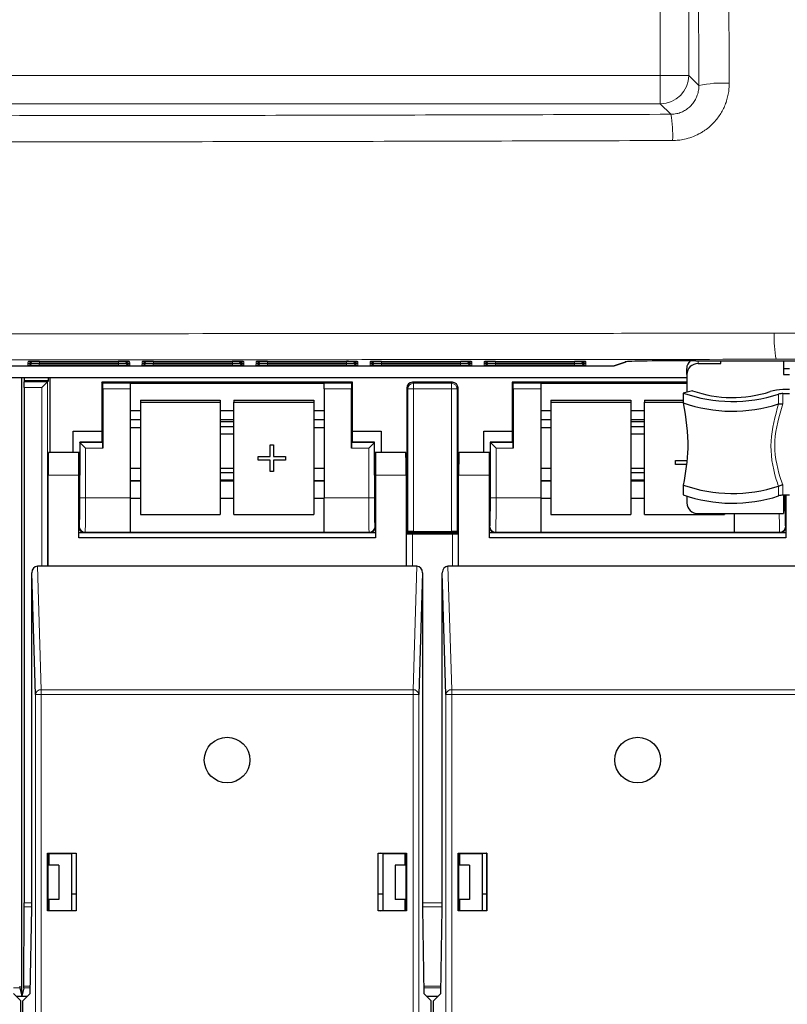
# Paper-space layout 'Blatt3' of a CAD drawing. Header units: millimetres. Extents: x 5 to 418, y 2 to 292.
# Tile 8 of 55: x 83 to 99, y 117 to 139. Entities that reach past the tile are written whole.
import ezdxf

# ---------------------------------------------------------------- set-up
doc = ezdxf.new("R2010")
doc.units = ezdxf.units.MM

psp = doc.layouts.new('Blatt3')

# ---------------------------------------------------------------- linework, layer by layer
at = {"color": 7, "linetype": 'Continuous', "lineweight": 18}
for p, q in [((96.5626, 137.5943), (96.5626, 189.7928)), ((97.1867, 189.7928), (97.1867, 137.5943)), ((56.821, 137.5943), (96.5626, 137.5943)), ((96.5626, 136.9701), (96.5626, 137.5943)), ((97.1867, 137.5943), (96.5626, 137.5943)), ((97.1867, 137.5943), (97.408, 137.3729)), ((96.5626, 136.9701), (56.821, 136.9701)), ((96.7932, 136.7395), (96.5626, 136.9701)), ((97.3918, 131.3338), (97.3918, 131.2691)), ((82.6994, 131.2392), (82.701, 131.2695)), ((82.7218, 131.2712), (82.701, 131.2695)), ((82.7017, 131.2829), (82.7033, 131.3131)), ((82.7241, 131.3148), (82.7033, 131.3131)), ((82.9489, 131.2349), (82.9489, 131.2738)), ((84.6847, 131.2349), (82.9489, 131.2349)), ((82.9511, 131.2785), (82.9511, 131.3174)), ((84.6824, 131.2785), (82.9511, 131.2785)), ((84.6824, 131.2785), (84.6824, 131.3174)), ((84.6847, 131.2349), (84.6847, 131.2738)), ((84.9303, 131.3131), (84.9095, 131.3148)), ((84.9326, 131.2695), (84.9118, 131.2712)), ((84.9303, 131.3131), (84.9319, 131.2829)), ((84.9326, 131.2695), (84.9341, 131.2392)), ((85.1994, 131.2392), (85.201, 131.2695)), ((85.2218, 131.2712), (85.201, 131.2695)), ((85.2017, 131.2829), (85.2033, 131.3131)), ((85.2241, 131.3148), (85.2033, 131.3131)), ((85.4489, 131.2349), (85.4489, 131.2738)), ((87.1847, 131.2349), (85.4489, 131.2349)), ((85.4511, 131.2785), (85.4511, 131.3174)), ((87.1824, 131.2785), (85.4511, 131.2785)), ((87.1824, 131.2785), (87.1824, 131.3174)), ((87.1847, 131.2349), (87.1847, 131.2738)), ((87.4303, 131.3131), (87.4095, 131.3148)), ((87.4326, 131.2695), (87.4118, 131.2712)), ((87.4303, 131.3131), (87.4319, 131.2829)), ((87.4326, 131.2695), (87.4341, 131.2392)), ((87.6994, 131.2392), (87.701, 131.2695)), ((87.7218, 131.2712), (87.701, 131.2695)), ((87.7017, 131.2829), (87.7033, 131.3131)), ((87.7241, 131.3148), (87.7033, 131.3131)), ((87.9489, 131.2349), (87.9489, 131.2738)), ((89.6847, 131.2349), (87.9489, 131.2349)), ((87.9511, 131.2785), (87.9511, 131.3174)), ((89.6824, 131.2785), (87.9511, 131.2785)), ((89.6824, 131.2785), (89.6824, 131.3174)), ((89.6847, 131.2349), (89.6847, 131.2738)), ((89.9303, 131.3131), (89.9095, 131.3148)), ((89.9326, 131.2695), (89.9118, 131.2712)), ((89.9303, 131.3131), (89.9319, 131.2829)), ((89.9326, 131.2695), (89.9341, 131.2392)), ((90.1994, 131.2392), (90.201, 131.2695)), ((90.2218, 131.2712), (90.201, 131.2695)), ((90.2017, 131.2829), (90.2033, 131.3131)), ((90.2241, 131.3148), (90.2033, 131.3131)), ((90.4489, 131.2349), (90.4489, 131.2738)), ((92.1847, 131.2349), (90.4489, 131.2349)), ((90.4511, 131.2785), (90.4511, 131.3174)), ((92.1824, 131.2785), (90.4511, 131.2785)), ((92.1824, 131.2785), (92.1824, 131.3174)), ((92.1847, 131.2349), (92.1847, 131.2738)), ((92.4303, 131.3131), (92.4095, 131.3148)), ((92.4326, 131.2695), (92.4118, 131.2712)), ((92.4303, 131.3131), (92.4319, 131.2829)), ((92.4326, 131.2695), (92.4341, 131.2392)), ((92.6994, 131.2392), (92.701, 131.2695)), ((92.701, 131.2695), (92.7218, 131.2712)), ((92.7017, 131.2829), (92.7033, 131.3131)), ((92.7033, 131.3131), (92.7241, 131.3148)), ((92.9489, 131.2738), (92.9489, 131.2349)), ((94.6847, 131.2349), (92.9489, 131.2349)), ((92.9511, 131.3174), (92.9511, 131.2785)), ((94.6824, 131.2785), (92.9511, 131.2785)), ((94.6824, 131.3174), (94.6824, 131.2785)), ((94.6847, 131.2738), (94.6847, 131.2349)), ((94.9303, 131.3131), (94.9095, 131.3148)), ((94.9326, 131.2695), (94.9118, 131.2712)), ((94.9303, 131.3131), (94.9319, 131.2829)), ((94.9326, 131.2695), (94.9341, 131.2392)), ((95.5324, 131.2203), (95.7961, 131.3081)), ((82.6208, 130.8682), (83.1314, 130.8682)), ((83.0064, 130.7432), (82.6213, 130.7432)), ((83.0064, 126.8228), (83.0064, 130.7432)), ((83.1314, 130.8682), (83.1314, 126.8228)), ((84.3386, 130.8398), (84.9418, 130.8398)), ((84.9418, 130.7149), (84.3408, 130.7149)), ((89.1918, 130.8398), (89.7949, 130.8398)), ((89.7928, 130.7149), (89.1918, 130.7149)), ((91.0261, 130.7149), (91.0043, 130.7367)), ((91.0261, 127.5836), (91.0261, 130.7149)), ((91.0261, 130.7149), (91.1511, 130.7149)), ((91.1293, 130.8617), (91.1511, 130.8398)), ((91.1511, 130.7149), (91.1511, 130.8398)), ((91.1511, 130.8398), (91.9824, 130.8398)), ((91.1511, 130.7149), (91.1511, 127.5857)), ((91.9824, 130.7149), (91.1511, 130.7149)), ((91.9824, 130.8398), (92.0043, 130.8617)), ((91.9824, 130.7149), (91.9824, 130.8398)), ((91.9824, 127.5857), (91.9824, 130.7149)), ((91.9824, 130.7149), (92.1074, 130.7149)), ((92.1293, 130.7367), (92.1074, 130.7149)), ((92.1074, 130.7149), (92.1074, 127.5836)), ((93.3386, 130.8398), (93.9418, 130.8398)), ((93.9418, 130.7149), (93.3408, 130.7149)), ((99.1565, 130.3854), (99.1565, 130.5994)), ((99.2493, 130.6135), (99.2493, 130.3843)), ((84.9418, 130.0446), (85.1668, 130.0446)), ((86.9168, 130.0446), (87.2168, 130.0446)), ((88.9668, 130.0446), (89.1918, 130.0446)), ((93.9418, 130.0446), (94.1668, 130.0446)), ((95.9168, 130.0446), (96.2168, 130.0446)), ((83.8386, 129.5398), (84.3386, 129.5398)), ((83.8386, 128.3227), (83.8386, 129.5398)), ((83.9636, 129.4149), (83.9636, 128.3227)), ((84.3408, 129.4149), (83.9636, 129.4149)), ((90.1699, 129.4149), (89.7928, 129.4149)), ((89.7949, 129.5398), (90.2949, 129.5398)), ((90.1699, 128.3227), (90.1699, 129.4149)), ((90.2949, 129.5398), (90.2949, 128.3227)), ((92.8386, 128.3227), (92.8386, 129.5398)), ((92.8386, 129.5398), (93.3386, 129.5398)), ((92.9636, 129.4149), (92.9636, 128.3227)), ((93.3408, 129.4149), (92.9636, 129.4149)), ((83.8168, 128.8228), (83.1418, 128.8228)), ((90.9918, 128.8228), (90.3168, 128.8228)), ((92.8168, 128.8228), (92.1418, 128.8228)), ((84.9418, 128.6896), (85.1668, 128.6896)), ((86.9168, 128.6896), (87.2168, 128.6896)), ((88.9668, 128.6896), (89.1918, 128.6896)), ((93.9418, 128.6896), (94.1668, 128.6896)), ((95.9168, 128.6896), (96.2168, 128.6896)), ((99.1565, 128.3676), (99.1565, 128.5815)), ((99.2493, 128.6108), (99.2493, 128.3817)), ((83.9636, 128.3227), (83.8386, 128.3227)), ((83.9636, 128.3227), (84.9418, 128.3227)), ((89.1918, 128.3227), (90.1699, 128.3227)), ((90.2949, 128.3227), (90.1699, 128.3227)), ((92.9636, 128.3227), (92.8386, 128.3227)), ((92.9636, 128.3227), (93.9418, 128.3227)), ((99.2949, 128.3227), (99.2668, 128.3227)), ((99.2949, 128.3817), (99.2949, 128.3227)), ((83.8168, 127.6867), (83.8279, 127.6978)), ((90.3056, 127.6978), (90.3168, 127.6867)), ((92.8168, 127.6867), (92.8279, 127.6978)), ((99.3056, 127.6978), (99.3168, 127.6867)), ((83.9529, 127.5728), (83.9418, 127.5617)), ((84.9418, 127.5728), (83.9529, 127.5728)), ((90.1807, 127.5728), (89.1918, 127.5728)), ((90.1918, 127.5617), (90.1807, 127.5728)), ((91.0021, 126.8228), (91.0021, 127.5398)), ((91.1271, 127.5377), (91.1271, 126.8228)), ((92.0064, 126.8228), (92.0064, 127.5377)), ((92.1314, 127.5398), (92.1314, 126.8228)), ((92.9529, 127.5728), (92.9418, 127.5617)), ((93.9418, 127.5728), (92.9529, 127.5728)), ((99.1807, 127.5728), (98.1918, 127.5728)), ((99.1918, 127.5617), (99.1807, 127.5728)), ((82.9077, 126.8228), (82.9895, 124.1165)), ((91.144, 124.1165), (91.2259, 126.8228)), ((91.9077, 126.8228), (91.9895, 124.1165)), ((82.9895, 124.0083), (82.8646, 124.0083)), ((82.8646, 100.4251), (82.8646, 124.0083)), ((82.9895, 124.0083), (82.9895, 124.1165)), ((82.9895, 124.1165), (91.144, 124.1165)), ((82.9895, 124.0083), (82.9895, 100.4251)), ((91.144, 124.0083), (82.9895, 124.0083)), ((91.144, 124.0083), (91.144, 124.1165)), ((91.144, 100.4251), (91.144, 124.0083)), ((91.144, 124.0083), (91.269, 124.0083)), ((91.269, 124.0083), (91.269, 100.4251)), ((91.8646, 100.4251), (91.8646, 124.0083)), ((91.9895, 124.0083), (91.8646, 124.0083)), ((91.9895, 124.0083), (91.9895, 124.1165)), ((91.9895, 124.1165), (100.144, 124.1165)), ((91.9895, 124.0083), (91.9895, 100.4251)), ((100.144, 124.0083), (91.9895, 124.0083)), ((82.7838, 119.3534), (82.6212, 119.3534)), ((82.6213, 119.4418), (82.7838, 119.4418)), ((91.3498, 119.4418), (91.7838, 119.4418)), ((91.7838, 119.3534), (91.3498, 119.3534)), ((82.5204, 117.5757), (82.3803, 117.5757)), ((82.7533, 117.5757), (82.6132, 117.5757)), ((82.6136, 117.6123), (82.7539, 117.6123)), ((91.3796, 117.6123), (91.7539, 117.6123)), ((91.7533, 117.5757), (91.3803, 117.5757))]:
    psp.add_line(p, q, dxfattribs=at)
at = {"color": 7, "linetype": 'Continuous', "lineweight": 25}
for p, q in [((97.344, 131.3338), (129.2896, 131.3338)), ((97.8918, 131.2691), (97.8918, 131.3338)), ((99.2668, 131.3338), (99.2668, 131.0341)), ((56.0828, 131.2203), (95.5324, 131.2203)), ((82.9509, 131.2738), (84.6827, 131.2738)), ((82.9532, 131.3174), (84.6804, 131.3174)), ((84.9141, 131.271), (84.916, 131.2709)), ((85.4509, 131.2738), (87.1827, 131.2738)), ((85.4532, 131.3174), (87.1804, 131.3174)), ((87.4118, 131.3146), (87.4137, 131.3145)), ((87.9509, 131.2738), (89.6827, 131.2738)), ((87.9532, 131.3174), (89.6804, 131.3174)), ((89.9141, 131.271), (89.916, 131.2709)), ((90.4509, 131.2738), (92.1827, 131.2738)), ((90.4532, 131.3174), (92.1804, 131.3174)), ((92.4141, 131.271), (92.416, 131.2709)), ((92.9509, 131.2738), (94.6827, 131.2738)), ((92.9532, 131.3174), (94.6804, 131.3174)), ((95.5482, 131.2229), (95.8119, 131.3107)), ((97.1418, 131.0341), (97.1418, 131.1624)), ((97.3918, 131.2691), (97.8918, 131.2691)), ((99.2668, 131.1624), (99.3918, 131.1624)), ((55.6918, 130.9651), (97.1418, 130.9651)), ((82.5668, 117.3901), (82.5668, 130.9651)), ((82.6153, 130.9651), (82.6153, 130.8901)), ((83.1533, 130.8901), (83.1533, 130.9651)), ((83.1793, 130.9651), (83.1793, 129.3228)), ((97.1418, 131.0341), (97.1418, 130.643)), ((99.2668, 131.0341), (99.3918, 131.0341)), ((82.6153, 130.8901), (82.6208, 130.8682)), ((83.1533, 130.8901), (82.6153, 130.8901)), ((82.6213, 130.7432), (82.6213, 119.4418)), ((83.1314, 130.8682), (83.0064, 130.7432)), ((83.1314, 130.8682), (83.1533, 130.8901)), ((84.3168, 130.8617), (84.3168, 129.7877)), ((84.3386, 130.8398), (84.3168, 130.8617)), ((89.8168, 130.8617), (84.3168, 130.8617)), ((84.3408, 130.7149), (84.3408, 129.4149)), ((84.9418, 130.8421), (89.1918, 130.8421)), ((84.9418, 130.8421), (84.9418, 130.8398)), ((84.9418, 130.8398), (84.9418, 130.7149)), ((84.9418, 130.7149), (84.9418, 128.3227)), ((89.1918, 130.8421), (89.1918, 130.8398)), ((89.1918, 130.7149), (89.1918, 130.8398)), ((89.1918, 130.7149), (89.1918, 128.3227)), ((89.7928, 129.4149), (89.7928, 130.7149)), ((89.7949, 130.8398), (89.8168, 130.8617)), ((89.8168, 129.7877), (89.8168, 130.8617)), ((91.0043, 130.7367), (91.0043, 127.5617)), ((92.0043, 130.8617), (91.1293, 130.8617)), ((92.1293, 127.5617), (92.1293, 130.7367)), ((93.3168, 130.8617), (93.3168, 129.7877)), ((93.3386, 130.8398), (93.3168, 130.8617)), ((97.1418, 130.8617), (93.3168, 130.8617)), ((93.3408, 130.7149), (93.3408, 129.4149)), ((93.9418, 130.8421), (97.1418, 130.8421)), ((93.9418, 130.8421), (93.9418, 130.8398)), ((93.9418, 130.8398), (93.9418, 130.7149)), ((93.9418, 130.7149), (93.9418, 128.3227)), ((99.3918, 130.699), (99.2493, 130.699)), ((97.2672, 130.675), (97.0668, 130.6238)), ((97.0668, 130.6238), (97.0668, 130.4101)), ((99.2493, 130.6135), (99.3918, 130.6135)), ((85.1668, 130.4682), (86.9168, 130.4682)), ((85.1668, 130.4682), (85.1668, 130.4247)), ((85.1668, 130.4247), (86.9168, 130.4247)), ((85.1668, 130.4247), (85.1668, 127.9627)), ((86.9168, 130.4682), (86.9168, 130.4247)), ((86.9168, 130.4247), (86.9168, 127.9627)), ((87.2168, 130.4682), (88.9668, 130.4682)), ((87.2168, 130.4682), (87.2168, 130.4247)), ((87.2168, 130.4247), (88.9668, 130.4247)), ((87.2168, 127.9627), (87.2168, 130.4247)), ((88.9668, 130.4682), (88.9668, 130.4247)), ((88.9668, 130.4247), (88.9668, 127.9627)), ((94.1668, 130.4682), (94.1668, 130.4247)), ((94.1668, 130.4682), (95.9168, 130.4682)), ((94.1668, 130.4247), (94.1668, 127.9627)), ((94.1668, 130.4247), (95.9168, 130.4247)), ((95.9168, 130.4682), (95.9168, 130.4247)), ((95.9168, 130.4247), (95.9168, 127.9627)), ((96.2168, 130.4682), (97.0668, 130.4682)), ((96.2168, 130.4682), (96.2168, 130.4247)), ((96.2168, 130.4247), (97.0668, 130.4247)), ((96.2168, 127.9627), (96.2168, 130.4247)), ((99.1542, 130.3847), (99.1565, 130.3854)), ((84.9418, 130.2421), (85.1668, 130.2421)), ((84.9418, 130.0416), (85.1668, 130.0416)), ((86.9168, 130.2421), (87.2168, 130.2421)), ((86.9168, 130.0416), (87.2168, 130.0416)), ((88.9668, 130.2421), (89.1918, 130.2421)), ((88.9668, 130.0416), (89.1918, 130.0416)), ((93.9418, 130.2421), (94.1668, 130.2421)), ((93.9418, 130.0416), (94.1668, 130.0416)), ((95.9168, 130.2421), (96.2168, 130.2421)), ((95.9168, 130.0416), (96.2168, 130.0416)), ((84.9418, 129.8694), (85.1668, 129.8694)), ((87.2168, 129.9959), (86.9168, 129.9959)), ((87.2168, 129.8819), (86.9168, 129.8819)), ((88.9668, 129.8694), (89.1918, 129.8694)), ((93.9418, 129.8694), (94.1668, 129.8694)), ((96.2168, 129.9959), (95.9168, 129.9959)), ((96.2168, 129.8819), (95.9168, 129.8819)), ((83.6918, 129.7877), (84.3168, 129.7877)), ((83.6918, 129.3228), (83.6918, 129.7877)), ((84.3168, 129.7877), (84.3168, 129.5617)), ((86.9168, 129.7282), (87.2168, 129.7282)), ((89.8168, 129.5617), (89.8168, 129.7877)), ((89.8168, 129.7877), (90.4418, 129.7877)), ((90.4418, 129.7877), (90.4418, 129.3228)), ((92.6918, 129.7877), (93.3168, 129.7877)), ((92.6918, 129.3228), (92.6918, 129.7877)), ((93.3168, 129.7877), (93.3168, 129.5617)), ((95.9168, 129.7282), (96.2168, 129.7282)), ((83.8347, 129.5438), (83.8347, 128.8228)), ((83.8386, 129.5398), (83.8347, 129.5438)), ((84.3168, 129.5438), (83.8347, 129.5438)), ((83.9636, 129.4149), (83.8386, 129.5398)), ((84.3386, 129.5398), (84.3168, 129.5617)), ((84.3168, 129.5617), (84.3168, 129.5438)), ((88.0078, 129.4859), (88.0863, 129.4859)), ((88.0078, 129.4854), (88.0078, 129.4859)), ((88.0078, 129.4854), (88.0863, 129.4854)), ((88.0078, 129.2313), (88.0078, 129.4854)), ((88.0863, 129.4854), (88.0863, 129.4859)), ((88.0863, 129.4854), (88.0863, 129.2313)), ((89.7949, 129.5398), (89.8168, 129.5617)), ((89.8168, 129.5438), (89.8168, 129.5617)), ((90.2989, 129.5438), (89.8168, 129.5438)), ((90.2949, 129.5398), (90.1699, 129.4149)), ((90.2949, 129.5398), (90.2989, 129.5438)), ((90.2989, 128.8228), (90.2989, 129.5438)), ((93.3168, 129.5438), (92.8347, 129.5438)), ((92.8386, 129.5398), (92.8347, 129.5438)), ((92.8347, 129.5438), (92.8347, 128.8228)), ((92.9636, 129.4149), (92.8386, 129.5398)), ((93.3386, 129.5398), (93.3168, 129.5617)), ((93.3168, 129.5617), (93.3168, 129.5438)), ((83.8168, 129.3228), (83.1505, 129.3228)), ((83.8347, 129.3228), (83.8168, 129.3228)), ((83.8168, 128.8228), (83.8168, 129.3228)), ((87.7498, 129.2318), (88.0078, 129.2318)), ((87.7498, 129.2313), (87.7498, 129.2318)), ((87.7498, 129.154), (87.7498, 129.2313)), ((87.7498, 129.2313), (88.0078, 129.2313)), ((88.0863, 129.2318), (88.3443, 129.2318)), ((88.0863, 129.2313), (88.3443, 129.2313)), ((88.3443, 129.2313), (88.3443, 129.2318)), ((88.3443, 129.2313), (88.3443, 129.154)), ((90.3168, 129.3228), (90.2989, 129.3228)), ((90.9831, 129.3228), (90.3168, 129.3228)), ((90.3168, 129.3228), (90.3168, 128.8228)), ((92.8168, 129.3228), (92.1505, 129.3228)), ((92.8347, 129.3228), (92.8168, 129.3228)), ((92.8168, 128.8228), (92.8168, 129.3228)), ((85.1668, 128.9713), (84.9418, 128.9713)), ((87.2168, 128.9713), (86.9168, 128.9713)), ((88.0078, 129.154), (87.7498, 129.154)), ((88.0078, 128.8999), (88.0078, 129.154)), ((88.3443, 129.154), (88.0863, 129.154)), ((88.0863, 129.154), (88.0863, 128.8999)), ((89.1918, 128.9713), (88.9668, 128.9713)), ((94.1668, 128.9713), (93.9418, 128.9713)), ((96.2168, 128.9713), (95.9168, 128.9713)), ((96.8974, 129.1434), (97.1327, 129.1434)), ((96.8974, 129.143), (96.8974, 129.1434)), ((96.8974, 129.143), (97.1326, 129.143)), ((96.8974, 129.0546), (96.8974, 129.143)), ((97.1218, 129.0546), (96.8974, 129.0546)), ((83.1418, 126.8228), (83.1418, 128.8228)), ((83.8168, 127.4478), (83.8168, 128.8228)), ((87.2168, 128.8763), (86.9168, 128.8763)), ((88.0863, 128.8999), (88.0078, 128.8999)), ((90.3168, 128.8228), (90.3168, 127.4478)), ((90.9918, 128.8228), (90.9918, 126.8228)), ((92.1418, 126.8228), (92.1418, 128.8228)), ((92.8168, 127.4478), (92.8168, 128.8228)), ((96.2168, 128.8763), (95.9168, 128.8763)), ((85.1668, 128.7013), (84.9418, 128.7013)), ((86.9168, 128.7226), (87.2168, 128.7226)), ((87.2168, 128.7013), (86.9168, 128.7013)), ((89.1918, 128.7013), (88.9668, 128.7013)), ((94.1668, 128.7013), (93.9418, 128.7013)), ((95.9168, 128.7226), (96.2168, 128.7226)), ((96.2168, 128.7013), (95.9168, 128.7013)), ((97.0668, 128.6058), (97.0668, 128.392)), ((99.1565, 128.5815), (99.1542, 128.5804)), ((83.8168, 128.3228), (83.8259, 128.3228)), ((84.9418, 128.3227), (84.9418, 127.5728)), ((84.9418, 128.3185), (85.1668, 128.3185)), ((86.9168, 128.3185), (87.2168, 128.3185)), ((88.9668, 128.3185), (89.1918, 128.3185)), ((89.1918, 127.5728), (89.1918, 128.3227)), ((90.3076, 128.3228), (90.3168, 128.3228)), ((92.8168, 128.3228), (92.8259, 128.3228)), ((93.9418, 128.3227), (93.9418, 127.5728)), ((93.9418, 128.3185), (94.1668, 128.3185)), ((95.9168, 128.3185), (96.2168, 128.3185)), ((97.1418, 128.3621), (97.1418, 128.2151)), ((99.3918, 128.3817), (99.2493, 128.3817)), ((99.2668, 128.3817), (99.2668, 127.9801)), ((99.3076, 128.3228), (99.3168, 128.3228)), ((99.3168, 128.3817), (99.3168, 127.4478)), ((85.1668, 127.9627), (86.9168, 127.9627)), ((87.2168, 127.9627), (88.9668, 127.9627)), ((94.1668, 127.9627), (95.9168, 127.9627)), ((96.2168, 127.9627), (97.9668, 127.9627)), ((97.3918, 127.9801), (99.2668, 127.9801)), ((97.9668, 127.9801), (97.9668, 127.9627)), ((98.1918, 127.5728), (98.1918, 127.9801)), ((83.8168, 127.5617), (83.9418, 127.5617)), ((90.3168, 127.4478), (83.8168, 127.4478)), ((83.9418, 127.5617), (90.1918, 127.5617)), ((84.9418, 127.5728), (84.9418, 127.5713)), ((84.9418, 127.5713), (89.1918, 127.5713)), ((89.1918, 127.5728), (89.1918, 127.5713)), ((90.1918, 127.5617), (90.3168, 127.5617)), ((90.9918, 127.5617), (91.0043, 127.5617)), ((91.0021, 127.5398), (90.9918, 127.5502)), ((91.0261, 127.5836), (91.0043, 127.5617)), ((91.0043, 127.5617), (92.1293, 127.5617)), ((91.1271, 127.5377), (92.0064, 127.5377)), ((91.1511, 127.5857), (91.9824, 127.5857)), ((92.1074, 127.5836), (92.1293, 127.5617)), ((92.1293, 127.5617), (92.1418, 127.5617)), ((92.1418, 127.5502), (92.1314, 127.5398)), ((92.8168, 127.5617), (92.9418, 127.5617)), ((99.3168, 127.4478), (92.8168, 127.4478)), ((92.9418, 127.5617), (99.1918, 127.5617)), ((93.9418, 127.5728), (93.9418, 127.5713)), ((93.9418, 127.5713), (98.1918, 127.5713)), ((98.1918, 127.5728), (98.1918, 127.5713)), ((99.1918, 127.5617), (99.3168, 127.5617)), ((83.1418, 126.8228), (82.9077, 126.8228)), ((90.9918, 126.8228), (83.1418, 126.8228)), ((91.2259, 126.8228), (90.9918, 126.8228)), ((92.1418, 126.8228), (91.9077, 126.8228)), ((99.9918, 126.8228), (92.1418, 126.8228)), ((82.8646, 124.0083), (82.7838, 126.6798)), ((82.7838, 119.3228), (82.7838, 126.6798)), ((91.3498, 126.6798), (91.269, 124.0083)), ((91.3498, 126.6798), (91.3498, 119.3228)), ((91.8646, 124.0083), (91.7838, 126.6798)), ((91.7838, 119.3228), (91.7838, 126.6798)), ((83.1318, 119.2628), (83.1318, 120.5328)), ((83.1318, 120.5328), (83.1401, 120.5245)), ((83.1318, 120.5328), (83.7568, 120.5328)), ((83.7568, 120.5328), (83.7559, 120.532)), ((83.7568, 120.5328), (83.7568, 119.2628)), ((90.3768, 120.5328), (90.3777, 120.532)), ((90.3768, 120.5328), (91.0018, 120.5328)), ((90.3768, 119.2628), (90.3768, 120.5328)), ((91.0018, 120.5328), (90.9935, 120.5245)), ((91.0018, 120.5328), (91.0018, 119.2628)), ((92.1318, 120.5328), (92.1401, 120.5245)), ((92.1318, 120.5328), (92.7568, 120.5328)), ((92.1318, 119.2628), (92.1318, 120.5328)), ((92.7568, 120.5328), (92.7559, 120.532)), ((92.7568, 120.5328), (92.7568, 119.2628)), ((83.1401, 120.5245), (83.1401, 119.3228)), ((83.1418, 120.5245), (83.1401, 120.5245)), ((83.1418, 120.5245), (83.1673, 120.522)), ((83.1537, 120.5151), (83.1613, 120.5226)), ((83.1537, 120.5151), (83.1537, 120.2651)), ((83.1673, 120.522), (83.6543, 120.5228)), ((83.1673, 120.2651), (83.1673, 120.522)), ((83.6543, 120.5228), (83.6999, 120.532)), ((83.6543, 120.5228), (83.6543, 119.2728)), ((83.6999, 120.532), (83.7559, 120.532)), ((83.7559, 120.532), (83.7559, 119.2637)), ((90.3777, 120.532), (90.4337, 120.532)), ((90.3777, 119.2637), (90.3777, 120.532)), ((90.4793, 120.5228), (90.4337, 120.532)), ((90.4793, 120.5228), (90.9663, 120.522)), ((90.4793, 120.5228), (90.4793, 119.2728)), ((90.9918, 120.5245), (90.9663, 120.522)), ((90.9663, 120.2651), (90.9663, 120.522)), ((90.9723, 120.5226), (90.9798, 120.5151)), ((90.9798, 120.2651), (90.9798, 120.5151)), ((90.9935, 120.5245), (90.9918, 120.5245)), ((90.9935, 119.3228), (90.9935, 120.5245)), ((92.1418, 120.5245), (92.1401, 120.5245)), ((92.1401, 120.5245), (92.1401, 119.3228)), ((92.1418, 120.5245), (92.1673, 120.522)), ((92.1537, 120.5151), (92.1613, 120.5226)), ((92.1537, 120.5151), (92.1537, 120.2651)), ((92.1673, 120.522), (92.6543, 120.5228)), ((92.1673, 120.2651), (92.1673, 120.522)), ((92.6543, 120.5228), (92.6999, 120.532)), ((92.6543, 120.5228), (92.6543, 119.2728)), ((92.6999, 120.532), (92.7559, 120.532)), ((92.7559, 120.532), (92.7559, 119.2637)), ((83.3793, 120.2651), (83.1401, 120.2651)), ((83.3793, 120.2651), (83.3793, 119.5151)), ((90.7543, 120.2651), (90.7543, 119.5151)), ((90.9935, 120.2651), (90.7543, 120.2651)), ((92.3793, 120.2651), (92.1401, 120.2651)), ((92.3793, 120.2651), (92.3793, 119.5151)), ((83.3793, 119.5151), (83.1401, 119.5151)), ((83.1537, 119.5151), (83.1537, 119.2723)), ((83.1673, 119.2737), (83.1673, 119.5151)), ((83.6543, 119.6401), (83.7559, 119.6401)), ((90.3777, 119.6401), (90.4793, 119.6401)), ((90.9935, 119.5151), (90.7543, 119.5151)), ((90.9663, 119.2737), (90.9663, 119.5151)), ((90.9798, 119.2723), (90.9798, 119.5151)), ((92.3793, 119.5151), (92.1401, 119.5151)), ((92.1537, 119.5151), (92.1537, 119.2723)), ((92.1673, 119.2737), (92.1673, 119.5151)), ((92.6543, 119.6401), (92.7559, 119.6401)), ((82.6136, 117.6123), (82.6212, 119.3534)), ((82.7511, 117.4478), (82.7838, 119.3228)), ((83.1318, 119.2628), (83.1402, 119.2712)), ((83.7568, 119.2628), (83.1318, 119.2628)), ((83.1401, 119.3228), (83.1402, 119.2712)), ((83.1402, 119.2712), (83.1427, 119.2712)), ((83.1673, 119.2737), (83.1427, 119.2712)), ((83.1673, 119.2737), (83.6543, 119.2728)), ((83.6999, 119.2637), (83.6543, 119.2728)), ((83.7559, 119.2637), (83.6999, 119.2637)), ((83.7568, 119.2628), (83.7559, 119.2637)), ((90.3768, 119.2628), (90.3777, 119.2637)), ((91.0018, 119.2628), (90.3768, 119.2628)), ((90.4337, 119.2637), (90.3777, 119.2637)), ((90.4337, 119.2637), (90.4793, 119.2728)), ((90.4793, 119.2728), (90.9663, 119.2737)), ((90.9663, 119.2737), (90.9909, 119.2712)), ((90.9909, 119.2712), (90.9934, 119.2712)), ((90.9934, 119.2712), (90.9935, 119.3228)), ((91.0018, 119.2628), (90.9934, 119.2712)), ((91.3498, 119.3228), (91.3825, 117.4478)), ((91.7511, 117.4478), (91.7838, 119.3228)), ((92.1318, 119.2628), (92.1402, 119.2712)), ((92.7568, 119.2628), (92.1318, 119.2628)), ((92.1401, 119.3228), (92.1402, 119.2712)), ((92.1402, 119.2712), (92.1427, 119.2712)), ((92.1673, 119.2737), (92.1427, 119.2712)), ((92.1673, 119.2737), (92.6543, 119.2728)), ((92.6999, 119.2637), (92.6543, 119.2728)), ((92.7559, 119.2637), (92.6999, 119.2637)), ((92.7568, 119.2628), (92.7559, 119.2637)), ((82.5204, 117.5757), (82.5668, 117.3901)), ((82.6132, 117.5757), (82.5668, 117.3901)), ((82.3825, 117.4478), (82.5418, 117.2886)), ((82.4403, 117.3901), (82.6933, 117.3901)), ((82.5918, 117.2886), (82.7511, 117.4478)), ((91.3825, 117.4478), (91.5418, 117.2886)), ((91.4403, 117.3901), (91.6933, 117.3901)), ((91.5918, 117.2886), (91.7511, 117.4478)), ((82.5418, 100.6979), (82.5418, 117.2886)), ((82.5918, 100.6979), (82.5918, 117.2886)), ((91.5418, 100.6979), (91.5418, 117.2886)), ((91.5918, 100.6979), (91.5918, 117.2886))]:
    psp.add_line(p, q, dxfattribs=at)
at = {"color": 7, "linetype": 'Continuous', "lineweight": 18, "flags": 128}
psp.add_lwpolyline([(95.5482, 131.2229), (95.5422, 131.2213), (95.5324, 131.2203)], dxfattribs=at)
at = {"color": 7, "linetype": 'Continuous', "lineweight": 25, "flags": 128}
psp.add_lwpolyline([(95.8119, 131.3107), (95.8059, 131.3091), (95.7961, 131.3081)], dxfattribs=at)
at = {"color": 7, "linetype": 'Continuous', "lineweight": 25}
for centre in [(87.0668, 122.5728), (96.0668, 122.5728)]:
    psp.add_circle(centre, 0.5, dxfattribs=at)
at = {"color": 7, "linetype": 'Continuous', "lineweight": 18}
for centre, radius, start, end in [((96.5606, 137.5963), 0.6262, 270.1836, 359.8164), ((97.9206, 134.8924), 2.533, 86.53648, 101.67525), ((94.2769, 136.28), 2.5579, 357.40344, 10.34805), ((101.174, 131.8101), 2.1162, 176.53119, 192.1304), ((82.6994, 131.3642), 0.125, 269.99831, 312.95328), ((82.7017, 131.4079), 0.125, 269.99831, 312.89868), ((84.9318, 131.4079), 0.125, 227.10132, 270.00169), ((84.9341, 131.3642), 0.125, 227.04672, 270.00169), ((85.1994, 131.3642), 0.125, 269.99831, 312.95328), ((85.2017, 131.4079), 0.125, 269.99831, 312.89868), ((87.4318, 131.4079), 0.125, 227.10132, 270.00169), ((87.4341, 131.3642), 0.125, 227.04672, 270.00169), ((87.6994, 131.3642), 0.125, 269.99831, 312.95328), ((87.7017, 131.4079), 0.125, 269.99831, 312.89868), ((89.9318, 131.4079), 0.125, 227.10132, 270.00169), ((89.9341, 131.3642), 0.125, 227.04672, 270.00169), ((90.1994, 131.3642), 0.125, 269.99831, 312.95328), ((90.2017, 131.4079), 0.125, 269.99831, 312.89868), ((92.4318, 131.4079), 0.125, 227.10132, 270.00169), ((92.4341, 131.3642), 0.125, 227.04672, 270.00169), ((92.6994, 131.3642), 0.125, 269.99831, 312.95328), ((92.7017, 131.4079), 0.125, 269.99831, 312.89868), ((94.9318, 131.4079), 0.125, 227.10132, 270.00169), ((94.9341, 131.3642), 0.125, 227.04672, 270.00169), ((91.1512, 130.7148), 0.125, 90.02044, 179.97956), ((91.9824, 130.7148), 0.125, 0.02044, 89.97956), ((83.9529, 127.6979), 0.125, 180.02044, 269.97956), ((90.1806, 127.6979), 0.125, 270.02044, 359.97956), ((92.9529, 127.6979), 0.125, 180.02044, 269.97956), ((99.1806, 127.6979), 0.125, 270.02044, 359.97956), ((82.9829, 123.9979), 0.1188, 86.77579, 175.01964), ((91.1507, 123.9979), 0.1188, 4.98036, 93.22421), ((91.9829, 123.9979), 0.1188, 86.77579, 175.01964)]:
    psp.add_arc(centre, radius, start, end, dxfattribs=at)
at = {"color": 7, "linetype": 'Continuous', "lineweight": 25}
for centre, radius, start, end in [((97.3717, 131.1603), 0.2299, 131.05489, 179.47617), ((95.5324, 131.2703), 0.05, 270, 288.42098), ((97.3845, 131.0264), 0.2428, 88.27456, 178.16379), ((99.2323, 129.8743), 0.8248, 88.81643, 108.46839), ((98.1478, 133.6996), 3.2603, 250.63579, 288.02312), ((98.1463, 133.1944), 2.6683, 250.7649, 288.003), ((99.2436, 130.3386), 0.2749, 88.81643, 108.46839), ((98.148, 133.4875), 3.2618, 250.64179, 287.96745), ((98.148, 131.6832), 3.2618, 250.64179, 287.96745), ((98.1478, 131.4679), 3.2603, 250.63579, 288.02312), ((99.2436, 128.1068), 0.2749, 88.81643, 108.46839), ((97.3845, 128.2228), 0.2428, 181.83621, 271.72544)]:
    psp.add_arc(centre, radius, start, end, dxfattribs=at)
for centre, major_axis, ratio, start_param, end_param in [((97.344, 131.3067), (1.55, 0), 0.0174551, 1.5707963, 3.0892328), ((82.9498, 131.2392), (0.2503, 0), 0.0174709, 3.1406759, 4.7087332), ((82.9521, 131.2829), (0.2503, 0), 0.0174709, 3.1406759, 4.7087332), ((82.9514, 131.2695), (0.2503, 0), 0.0174391, 1.572622, 2.8618814), ((82.9536, 131.3131), (0.2503, 0), 0.0174391, 1.572622, 2.8618814), ((84.6799, 131.3131), (0.2503, 0), 0.0174391, 0.2892288, 1.5689707), ((84.6815, 131.2829), (0.2503, 0), 0.0174709, 4.7160448, 5.2588301), ((84.6822, 131.2695), (0.2503, 0), 0.0174391, 0.2892288, 1.5689707), ((84.6838, 131.2392), (0.2503, 0), 0.0174709, 4.7160448, 5.2588301), ((85.4498, 131.2392), (0.2503, 0), 0.0174709, 3.1406759, 4.7087332), ((85.4521, 131.2829), (0.2503, 0), 0.0174709, 3.1406759, 4.7087332), ((85.4514, 131.2695), (0.2503, 0), 0.0174391, 1.572622, 2.8618814), ((85.4536, 131.3131), (0.2503, 0), 0.0174391, 1.572622, 2.8618814), ((87.1799, 131.3131), (0.2503, 0), 0.0174391, 0.2892288, 1.5689707), ((87.1815, 131.2829), (0.2503, 0), 0.0174709, 4.7160448, 5.2588301), ((87.1822, 131.2695), (0.2503, 0), 0.0174391, 0.2892288, 1.5689707), ((87.1838, 131.2392), (0.2503, 0), 0.0174709, 4.7160448, 5.2588301), ((87.9498, 131.2392), (0.2503, 0), 0.0174709, 3.1406759, 4.7087332), ((87.9521, 131.2829), (0.2503, 0), 0.0174709, 3.1406759, 4.7087332), ((87.9514, 131.2695), (0.2503, 0), 0.0174391, 1.572622, 2.8618814), ((87.9536, 131.3131), (0.2503, 0), 0.0174391, 1.572622, 2.8618814), ((89.6799, 131.3131), (0.2503, 0), 0.0174391, 0.2892288, 1.5689707), ((89.6815, 131.2829), (0.2503, 0), 0.0174709, 4.7160448, 5.2588301), ((89.6822, 131.2695), (0.2503, 0), 0.0174391, 0.2892288, 1.5689707), ((89.6838, 131.2392), (0.2503, 0), 0.0174709, 4.7160448, 5.2588301), ((90.4498, 131.2392), (0.2503, 0), 0.0174709, 3.1406759, 4.7087332), ((90.4521, 131.2829), (0.2503, 0), 0.0174709, 3.1406759, 4.7087332), ((90.4514, 131.2695), (0.2503, 0), 0.0174391, 1.572622, 2.8618814), ((90.4536, 131.3131), (0.2503, 0), 0.0174391, 1.572622, 2.8618814), ((92.1799, 131.3131), (0.2503, 0), 0.0174391, 0.2892288, 1.5689707), ((92.1815, 131.2829), (0.2503, 0), 0.0174709, 4.7160448, 5.2588301), ((92.1822, 131.2695), (0.2503, 0), 0.0174391, 0.2892288, 1.5689707), ((92.1838, 131.2392), (0.2503, 0), 0.0174709, 4.7160448, 5.2588301), ((92.9498, 131.2392), (0.2503, 0), 0.0174709, 3.1406759, 4.7087332), ((92.9521, 131.2829), (0.2503, 0), 0.0174709, 3.1406759, 4.7087332), ((92.9514, 131.2695), (0.2503, 0), 0.0174391, 1.572622, 2.8618814), ((92.9536, 131.3131), (0.2503, 0), 0.0174391, 1.572622, 2.8618814), ((94.6799, 131.3131), (0.2503, 0), 0.0174391, 0.2892288, 1.5689707), ((94.6815, 131.2829), (0.2503, 0), 0.0174709, 4.7160448, 5.2588301), ((94.6822, 131.2695), (0.2503, 0), 0.0174391, 0.2892288, 1.5689707), ((94.6838, 131.2392), (0.2503, 0), 0.0174709, 4.7160448, 5.2588301), ((82.6208, 130.7432), (0, 0.125), 0.0043634, 4.712389, 6.265732), ((84.3386, 130.7149), (0, 0.125), 0.0174551, 4.712389, 6.265732), ((89.795, 130.7149), (0, 0.125), 0.0174551, 0.0174533, 1.5707963), ((91.1293, 130.7367), (-0.0884, 0.0884), 0.9996955, 5.4979394, 7.0684312), ((92.0043, 130.7367), (0.0884, 0.0884), 0.9996955, 5.4979394, 7.0684312), ((93.3386, 130.7149), (0, 0.125), 0.0174551, 4.712389, 6.265732), ((84.3386, 129.4149), (0, 0.125), 0.0174551, 4.712389, 6.265732), ((89.795, 129.4149), (0, 0.125), 0.0174551, 0.0174533, 1.5707963), ((93.3386, 129.4149), (0, 0.125), 0.0174551, 4.712389, 6.265732), ((83.1505, 128.8228), (0, 0.5), 0.0174551, 0, 1.5707963), ((90.9831, 128.8228), (0, 0.5), 0.0174551, 4.712389, 6.2831853), ((92.1505, 128.8228), (0, 0.5), 0.0174551, 0, 1.5707963), ((83.8259, 128.8228), (0, 0.5), 0.0174551, 3.1415927, 4.712389), ((90.3076, 128.8228), (0, 0.5), 0.0174551, 1.5707963, 3.1415927), ((92.8259, 128.8228), (0, 0.5), 0.0174551, 3.1415927, 4.712389), ((99.3076, 128.8228), (0, 0.5), 0.0174551, 2.6515131, 3.1415927), ((83.9418, 127.6867), (-0.0884, -0.0884), 0.9996955, 5.4979394, 7.0684312), ((90.1918, 127.6867), (0.0884, -0.0884), 0.9996955, 5.4979394, 7.0684312), ((92.9418, 127.6867), (-0.0884, -0.0884), 0.9996955, 5.4979394, 7.0684312), ((99.1918, 127.6867), (0.0884, -0.0884), 0.9996955, 5.4979394, 7.0684312), ((91.1271, 127.5399), (0.125, 0), 0.0174551, 3.1590459, 4.712389), ((91.1511, 127.5835), (0.125, 0), 0.0174551, 1.5707963, 3.1241394), ((91.9824, 127.5835), (0.125, 0), 0.0174551, 0.0174533, 1.5707963), ((92.0064, 127.5399), (0.125, 0), 0.0174551, 4.712389, 6.265732), ((82.9088, 126.6785), (-0.0044, 0.1443), 0.8659265, 6.2570117, 7.8190817), ((91.2248, 126.6785), (0.0044, 0.1443), 0.8659265, 4.7472889, 6.3093589), ((91.9088, 126.6785), (-0.0044, 0.1443), 0.8659265, 6.2570117, 7.8190817), ((82.6208, 119.4418), (0, 0.125), 0.0043634, 3.9269908, 4.712389), ((82.5204, 117.7007), (0, 0.125), 0.0043634, 2.3561945, 3.1241394), ((82.6132, 117.7007), (0, 0.125), 0.0043634, 3.1590459, 3.9269908)]:
    psp.add_ellipse(centre, major_axis=major_axis, ratio=ratio, start_param=start_param, end_param=end_param, dxfattribs=at)
at = {"color": 7, "linetype": 'Continuous', "lineweight": 18}
for centre, major_axis, ratio, start_param, end_param in [((82.9514, 131.2695), (0.2503, 0), 0.0174391, 2.8618814, 3.1406793), ((82.9536, 131.3131), (0.2503, 0), 0.0174391, 2.8618814, 3.1406793), ((84.6815, 131.2829), (0.2503, 0), 0.0174709, 5.2588301, 6.284102), ((84.6838, 131.2392), (0.2503, 0), 0.0174709, 5.2588301, 6.284102), ((84.6799, 131.3131), (0.2503, 0), 0.0174391, 0.0009134, 0.2892288), ((84.6822, 131.2695), (0.2503, 0), 0.0174391, 0.0009134, 0.2892288), ((85.4514, 131.2695), (0.2503, 0), 0.0174391, 2.8618814, 3.1406793), ((85.4536, 131.3131), (0.2503, 0), 0.0174391, 2.8618814, 3.1406793), ((87.1815, 131.2829), (0.2503, 0), 0.0174709, 5.2588301, 6.284102), ((87.1838, 131.2392), (0.2503, 0), 0.0174709, 5.2588301, 6.284102), ((87.1799, 131.3131), (0.2503, 0), 0.0174391, 0.0009134, 0.2892288), ((87.1822, 131.2695), (0.2503, 0), 0.0174391, 0.0009134, 0.2892288), ((87.9514, 131.2695), (0.2503, 0), 0.0174391, 2.8618814, 3.1406793), ((87.9536, 131.3131), (0.2503, 0), 0.0174391, 2.8618814, 3.1406793), ((89.6815, 131.2829), (0.2503, 0), 0.0174709, 5.2588301, 6.284102), ((89.6838, 131.2392), (0.2503, 0), 0.0174709, 5.2588301, 6.284102), ((89.6799, 131.3131), (0.2503, 0), 0.0174391, 0.0009134, 0.2892288), ((89.6822, 131.2695), (0.2503, 0), 0.0174391, 0.0009134, 0.2892288), ((90.4514, 131.2695), (0.2503, 0), 0.0174391, 2.8618814, 3.1406793), ((90.4536, 131.3131), (0.2503, 0), 0.0174391, 2.8618814, 3.1406793), ((92.1815, 131.2829), (0.2503, 0), 0.0174709, 5.2588301, 6.284102), ((92.1838, 131.2392), (0.2503, 0), 0.0174709, 5.2588301, 6.284102), ((92.1799, 131.3131), (0.2503, 0), 0.0174391, 0.0009134, 0.2892288), ((92.1822, 131.2695), (0.2503, 0), 0.0174391, 0.0009134, 0.2892288), ((92.9514, 131.2695), (0.2503, 0), 0.0174391, 2.8618814, 3.1406793), ((92.9536, 131.3131), (0.2503, 0), 0.0174391, 2.8618814, 3.1406793), ((94.6815, 131.2829), (0.2503, 0), 0.0174709, 5.2588301, 6.284102), ((94.6838, 131.2392), (0.2503, 0), 0.0174709, 5.2588301, 6.284102), ((94.6799, 131.3131), (0.2503, 0), 0.0174391, 0.0009134, 0.2892288), ((94.6822, 131.2695), (0.2503, 0), 0.0174391, 0.0009134, 0.2892288), ((83.8277, 128.3227), (0, 0.625), 0.0174551, 3.1590459, 4.712389), ((83.9527, 128.3227), (0, 0.75), 0.0145459, 3.1590459, 4.712389), ((90.1809, 128.3227), (0, 0.75), 0.0145459, 1.5707963, 3.1241394), ((90.3058, 128.3227), (0, 0.625), 0.0174551, 1.5707963, 3.1241394), ((92.8277, 128.3227), (0, 0.625), 0.0174551, 3.1590459, 4.712389), ((92.9527, 128.3227), (0, 0.75), 0.0145459, 3.1590459, 4.712389), ((99.3058, 128.3227), (0, 0.625), 0.0174551, 1.5707963, 3.1241394), ((99.1809, 128.3227), (0, 0.75), 0.0145459, 2.0451727, 3.1241394)]:
    psp.add_ellipse(centre, major_axis=major_axis, ratio=ratio, start_param=start_param, end_param=end_param, dxfattribs=at)
for points, knots in [([(97.408, 137.3729), (97.39, 142.2208), (97.3587, 150.6224), (97.3268, 162.5683), (97.314, 169.6647), (97.3075, 173.2006)], [0, 0, 0, 0, 0.4063373, 0.7041915, 1, 1, 1, 1]), ([(97.9734, 173.2197), (97.9797, 169.6866), (97.9926, 162.5959), (98.0243, 150.6595), (98.0556, 142.2647), (98.0736, 137.4207)], [0, 0, 0, 0, 0.2958083, 0.5936626, 1, 1, 1, 1]), ([(96.8322, 136.1641), (96.8756, 136.1656), (96.9627, 136.1685), (97.1044, 136.1923), (97.255, 136.2356), (97.3842, 136.293), (97.4778, 136.3466), (97.56, 136.4006), (97.6527, 136.4736), (97.7371, 136.5572), (97.8107, 136.6437), (97.8732, 136.7305), (97.9348, 136.8365), (97.9766, 136.9279), (98.0119, 137.0223), (98.0407, 137.1204), (98.0633, 137.2408), (98.0728, 137.3412), (98.0734, 137.4009), (98.0736, 137.4207)], [0, 0, 0, 0, 0.0662252, 0.1328173, 0.2188778, 0.3050591, 0.3482624, 0.383793, 0.4555235, 0.5284441, 0.5652827, 0.6292867, 0.6919031, 0.7526868, 0.7827155, 0.8462366, 0.9087005, 0.9697467, 1, 1, 1, 1]), ([(97.408, 137.3729), (97.4078, 137.3553), (97.4073, 137.32), (97.4011, 137.2669), (97.3906, 137.214), (97.3756, 137.1624), (97.3564, 137.1126), (97.3333, 137.0648), (97.3059, 137.0185), (97.2747, 136.975), (97.2402, 136.9347), (97.2026, 136.8976), (97.1614, 136.8634), (97.1034, 136.8232), (97.0405, 136.7908), (96.9744, 136.7668), (96.9191, 136.7521), (96.8585, 136.7418), (96.8151, 136.7402), (96.7932, 136.7395)], [0, 0, 0, 0, 0.0540218, 0.1084005, 0.1639026, 0.219793, 0.2736227, 0.3278112, 0.3831401, 0.438868, 0.4921197, 0.5457383, 0.6005314, 0.6557387, 0.7611715, 0.8147205, 0.8690923, 0.9341646, 1, 1, 1, 1]), ([(60.4332, 136.7311), (62.2126, 136.7266), (65.7715, 136.7174), (71.1166, 136.7097), (76.4654, 136.7065), (82.5303, 136.7086), (89.3092, 136.7175), (94.2981, 136.7322), (96.7932, 136.7395)], [0, 0, 0, 0, 0.1469096, 0.2938191, 0.440903, 0.5879869, 0.7939335, 1, 1, 1, 1]), ([(96.8322, 136.1641), (94.3335, 136.1568), (89.3347, 136.1422), (81.4701, 136.1318), (73.9639, 136.1314), (66.8203, 136.1397), (62.5401, 136.1504), (60.3996, 136.1558)], [0, 0, 0, 0, 0.2059479, 0.4120157, 0.6473558, 0.8236403, 1, 1, 1, 1]), ([(61.5305, 131.9317), (61.9466, 131.9313), (64.0275, 131.9295), (67.7751, 131.927), (72.7746, 131.925), (77.777, 131.9245), (82.7815, 131.9253), (87.9988, 131.9277), (93.4272, 131.9317), (97.1833, 131.936), (99.0617, 131.9381)], [0, 0, 0, 0, 0.03328445, 0.16642626, 0.29956806, 0.43274394, 0.56602222, 0.69933468, 0.84964283, 1, 1, 1, 1]), ([(99.0617, 131.9381), (100.3983, 131.9396), (103.0719, 131.9426), (107.0882, 131.9457), (111.1084, 131.9477), (114.8617, 131.9486), (118.3459, 131.9485), (122.0028, 131.9476), (126.102, 131.9457), (129.1269, 131.943), (130.6397, 131.9416)], [0, 0, 0, 0, 0.1271652, 0.2543633, 0.3816605, 0.5089907, 0.6107068, 0.7124397, 0.856196, 1, 1, 1, 1]), ([(99.105, 131.3654), (95.9792, 131.362), (89.7251, 131.3554), (80.3232, 131.3515), (72.4822, 131.3522), (66.2065, 131.3552), (63.069, 131.3577), (61.4992, 131.359)], [0, 0, 0, 0, 0.2496543, 0.499512, 0.7495991, 0.874715, 1, 1, 1, 1]), ([(130.6044, 131.369), (129.3172, 131.3701), (126.7424, 131.3725), (122.8757, 131.3747), (119.0062, 131.3759), (115.0892, 131.3761), (111.1263, 131.3752), (107.1179, 131.3731), (103.1098, 131.3699), (100.4401, 131.3669), (99.105, 131.3654)], [0, 0, 0, 0, 0.1226782, 0.2453859, 0.3681827, 0.4910092, 0.6181743, 0.7453724, 0.8726697, 1, 1, 1, 1]), ([(99.1542, 128.5804), (99.1372, 128.6304), (99.0287, 128.9491), (98.9302, 129.573), (99.0798, 130.115), (99.1542, 130.3847)], [0, 0, 0, 0, 0.0855, 0.5447826, 1, 1, 1, 1]), ([(99.2493, 130.3843), (99.1702, 130.1174), (99.0128, 129.5865), (99.1167, 128.973), (99.23, 128.6637), (99.2493, 128.6108)], [0, 0, 0, 0, 0.4560465, 0.9070885, 1, 1, 1, 1])]:
    psp.add_open_spline(points, degree=3, knots=knots, dxfattribs=at)
at = {"color": 7, "linetype": 'Continuous', "lineweight": 25}
for points, knots in [([(82.7169, 131.2708), (82.7168, 131.2708), (82.7163, 131.2708), (82.7177, 131.2708), (82.7189, 131.2709)], [0, 0, 0, 0, 0.1286551, 1, 1, 1, 1]), ([(82.7192, 131.3144), (82.7191, 131.3144), (82.7186, 131.3144), (82.72, 131.3144), (82.7211, 131.3145)], [0, 0, 0, 0, 0.1286551, 1, 1, 1, 1]), ([(84.887, 131.2787), (84.8841, 131.2798), (84.8698, 131.2848), (84.8546, 131.2935), (84.8468, 131.3037), (84.8467, 131.3038)], [0, 0, 0, 0, 0.2029081, 0.9909446, 1, 1, 1, 1]), ([(84.9118, 131.3146), (84.9136, 131.3144), (84.9162, 131.3142), (84.9127, 131.3146), (84.9117, 131.3147)], [0, 0, 0, 0, 0.68397009, 1, 1, 1, 1]), ([(85.2169, 131.2708), (85.2168, 131.2708), (85.2163, 131.2708), (85.2177, 131.2708), (85.2189, 131.2709)], [0, 0, 0, 0, 0.1286551, 1, 1, 1, 1]), ([(85.2192, 131.3144), (85.2191, 131.3144), (85.2186, 131.3144), (85.22, 131.3144), (85.2211, 131.3145)], [0, 0, 0, 0, 0.1286551, 1, 1, 1, 1]), ([(87.387, 131.2787), (87.384, 131.2798), (87.3697, 131.2848), (87.3507, 131.2971), (87.3401, 131.3119), (87.3369, 131.3163)], [0, 0, 0, 0, 0.1527445, 0.7459599, 1, 1, 1, 1]), ([(87.4141, 131.271), (87.4158, 131.2708), (87.4184, 131.2706), (87.415, 131.271), (87.4139, 131.2711)], [0, 0, 0, 0, 0.6839701, 1, 1, 1, 1]), ([(87.7169, 131.2708), (87.7168, 131.2708), (87.7163, 131.2708), (87.7177, 131.2708), (87.7189, 131.2709)], [0, 0, 0, 0, 0.1286551, 1, 1, 1, 1]), ([(87.7192, 131.3144), (87.7191, 131.3144), (87.7186, 131.3144), (87.72, 131.3144), (87.7211, 131.3145)], [0, 0, 0, 0, 0.1286551, 1, 1, 1, 1]), ([(89.887, 131.2787), (89.8841, 131.2798), (89.8698, 131.2848), (89.8546, 131.2935), (89.8468, 131.3037), (89.8467, 131.3038)], [0, 0, 0, 0, 0.2029081, 0.9909446, 1, 1, 1, 1]), ([(89.9118, 131.3146), (89.9136, 131.3144), (89.9162, 131.3142), (89.9127, 131.3146), (89.9117, 131.3147)], [0, 0, 0, 0, 0.6839701, 1, 1, 1, 1]), ([(90.2169, 131.2708), (90.2168, 131.2708), (90.2163, 131.2708), (90.2177, 131.2708), (90.2189, 131.2709)], [0, 0, 0, 0, 0.1286551, 1, 1, 1, 1]), ([(90.2192, 131.3144), (90.2191, 131.3144), (90.2186, 131.3144), (90.22, 131.3144), (90.2211, 131.3145)], [0, 0, 0, 0, 0.1286551, 1, 1, 1, 1]), ([(92.387, 131.2787), (92.3841, 131.2798), (92.3698, 131.2848), (92.3546, 131.2935), (92.3468, 131.3037), (92.3467, 131.3038)], [0, 0, 0, 0, 0.2029081, 0.9909446, 1, 1, 1, 1]), ([(92.4118, 131.3146), (92.4136, 131.3144), (92.4162, 131.3142), (92.4127, 131.3146), (92.4117, 131.3147)], [0, 0, 0, 0, 0.68397009, 1, 1, 1, 1]), ([(92.7169, 131.2708), (92.7168, 131.2708), (92.7163, 131.2708), (92.7177, 131.2708), (92.7189, 131.2709)], [0, 0, 0, 0, 0.1286551, 1, 1, 1, 1]), ([(92.7192, 131.3144), (92.7191, 131.3144), (92.7186, 131.3144), (92.72, 131.3144), (92.7211, 131.3145)], [0, 0, 0, 0, 0.1286551, 1, 1, 1, 1]), ([(94.887, 131.2787), (94.884, 131.2798), (94.8697, 131.2848), (94.8507, 131.2971), (94.8401, 131.3119), (94.8369, 131.3163)], [0, 0, 0, 0, 0.1527445, 0.7459599, 1, 1, 1, 1]), ([(94.9118, 131.3146), (94.9136, 131.3144), (94.9162, 131.3142), (94.9127, 131.3146), (94.9117, 131.3147)], [0, 0, 0, 0, 0.6839701, 1, 1, 1, 1]), ([(94.9141, 131.271), (94.9158, 131.2708), (94.9184, 131.2706), (94.915, 131.271), (94.9139, 131.2711)], [0, 0, 0, 0, 0.6839701, 1, 1, 1, 1]), ([(97.0668, 130.4101), (97.1211, 130.081), (97.2167, 129.502), (97.112, 128.876), (97.0668, 128.6058)], [0, 0, 0, 0, 0.56834854, 1, 1, 1, 1]), ([(99.1565, 130.3854), (99.167, 130.387), (99.1881, 130.3901), (99.2215, 130.3882), (99.242, 130.3855), (99.2487, 130.3844), (99.2493, 130.3843)], [0, 0, 0, 0, 0.4039797, 0.8077998, 0.9818466, 1, 1, 1, 1]), ([(99.1565, 128.5815), (99.1671, 128.5865), (99.1881, 128.5965), (99.2215, 128.6056), (99.2421, 128.6096), (99.2487, 128.6107), (99.2493, 128.6108)], [0, 0, 0, 0, 0.4046631, 0.8091656, 0.9818463, 1, 1, 1, 1])]:
    psp.add_open_spline(points, degree=3, knots=knots, dxfattribs=at)

doc.saveas('drawing.dxf')
